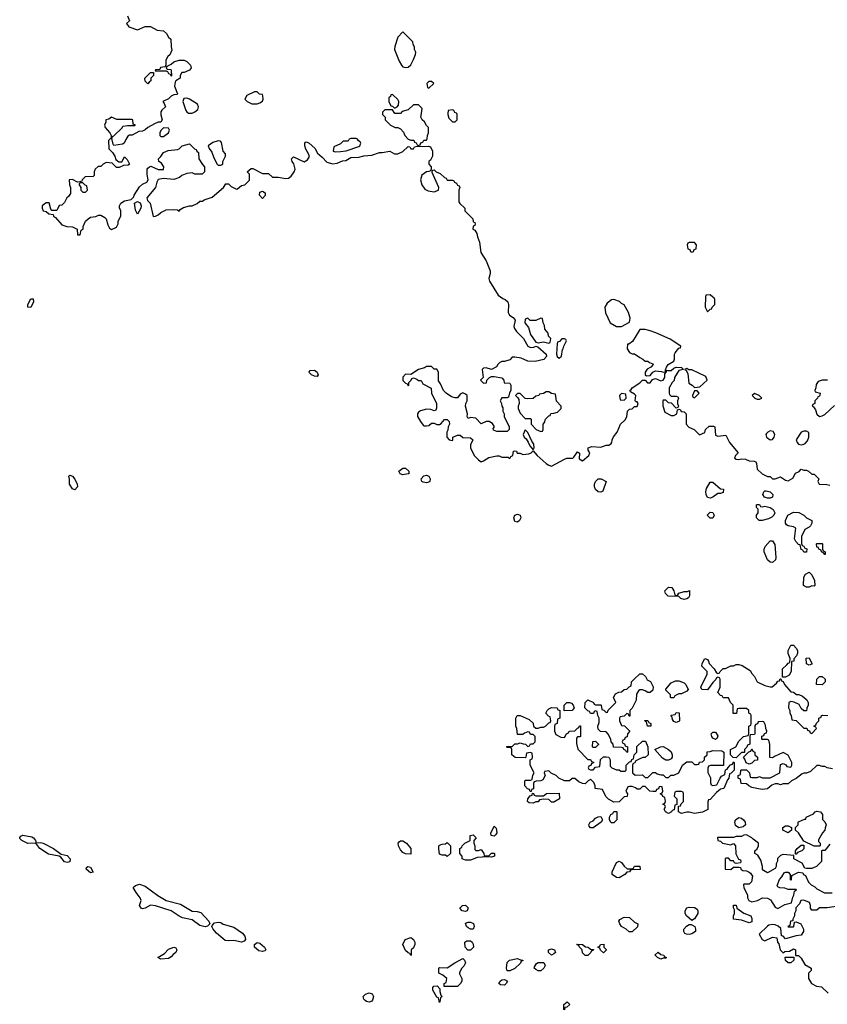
# Model space of a CAD drawing. Header units: inches. Extents: x 2473073 to 2657680, y 705365 to 849016.
# Tile 56 of 151: x 2490386 to 2496590, y 793151 to 800720. Entities that reach past the tile are written whole.
import ezdxf

# ---------------------------------------------------------------- set-up
doc = ezdxf.new("R2010")
doc.units = ezdxf.units.IN
doc.header["$MEASUREMENT"] = 0
doc.layers.add('C4799', color=7, linetype='Continuous')
doc.layers.add('C4890', color=7, linetype='Continuous')

msp = doc.modelspace()

# ---------------------------------------------------------------- linework, layer by layer
at = {"layer": 'C4799', "color": 5, "elevation": 80}
for points in [[(2491469, 800000), (2491469.1, 799989.1), (2491479, 799950), (2491470, 799932), (2491450, 799931.3), (2491420.2, 799919.8), (2491369.1, 799890.9), (2491350, 799872), (2491330, 799862), (2491300.4, 799859.6), (2491250, 799832), (2491228.4, 799831.6), (2491216.4, 799823.6), (2491200.2, 799799.8), (2491188.7, 799771.3), (2491176.4, 799763.6), (2491110, 799754), (2491103.6, 799763.6), (2491094, 799806), (2491098, 799822), (2491110, 799826), (2491111.1, 799828.9), (2491172, 799888), (2491178, 799902), (2491212.7, 799907.3), (2491270, 799906), (2491274, 799910), (2491258, 799918), (2491254, 799950), (2491247.3, 799952.7), (2491132.7, 799952.7), (2491090, 799971.3), (2491070, 799954), (2491048, 799950), (2491047.3, 799932.7), (2491038, 799910), (2491042, 799890), (2491078, 799850), (2491088, 799830), (2491087.3, 799812.7), (2491068.9, 799791.1), (2491070, 799726), (2491098, 799698), (2491115.3, 799670), (2491124, 799644), (2491147.3, 799627.3), (2491170, 799626), (2491190, 799666), (2491210, 799646), (2491228, 799610), (2491219, 799601), (2491182, 799598), (2491150, 799584.7), (2491130, 799584.7), (2491096, 799616), (2491050, 799622), (2491026, 799610), (2491008, 799592), (2490989.1, 799590.9), (2490966, 799570), (2490958, 799550), (2490958, 799522), (2490950, 799514), (2490888.4, 799511.6), (2490866, 799490), (2490862, 799478), (2490847.3, 799472.7), (2490830, 799472), (2490790, 799491.3), (2490766, 799490), (2490768.4, 799451.6), (2490775.3, 799430), (2490775.3, 799384.7), (2490760.4, 799359.6), (2490748, 799350), (2490730, 799314), (2490710, 799294), (2490688.9, 799291.1), (2490670, 799254), (2490650, 799252), (2490632.7, 799252.7), (2490623.6, 799263.6), (2490611.1, 799311.1), (2490588.4, 799311.6), (2490558, 799290), (2490558, 799270), (2490566, 799250), (2490590, 799246), (2490610, 799228), (2490642, 799222), (2490646, 799210), (2490660.4, 799200.4), (2490710, 799142), (2490748.9, 799128.9), (2490790, 799128), (2490826, 799110), (2490830, 799066), (2490850, 799066), (2490858, 799102), (2490874, 799110), (2490872, 799130), (2490892, 799170), (2490912, 799190), (2490930, 799202), (2490970, 799208), (2490990, 799218), (2491010, 799218), (2491040.4, 799200.4), (2491048.9, 799188.9), (2491062, 799142), (2491076.4, 799116.4), (2491090, 799108), (2491119.6, 799120.4), (2491130, 799126), (2491142, 799150), (2491142, 799170), (2491162, 799210), (2491162, 799250), (2491152.7, 799272.7), (2491152, 799290), (2491162, 799310), (2491190, 799328.7), (2491242, 799338), (2491262, 799358), (2491264.7, 799370), (2491306, 799434), (2491330, 799455.3), (2491362, 799470), (2491372, 799490), (2491366, 799530), (2491366, 799570), (2491370, 799578), (2491382, 799590), (2491394, 799594), (2491450, 799568), (2491491.6, 799568.4), (2491494, 799590), (2491476, 799616), (2491454, 799630), (2491452, 799650), (2491471.1, 799668.9), (2491490, 799698), (2491525.4, 799714.6), (2491596.9, 799723.1), (2491610, 799728), (2491634, 799750), (2491690, 799766), (2491727.3, 799727.3), (2491742, 799722), (2491746, 799710), (2491758, 799698), (2491762, 799650), (2491790, 799606), (2491806, 799590), (2491806, 799550), (2491787.3, 799532.7), (2491730, 799532), (2491710, 799542), (2491670, 799538), (2491630, 799522), (2491614, 799506), (2491570, 799492), (2491490, 799498), (2491448.9, 799491.1), (2491438, 799470), (2491428.7, 799430), (2491362, 799350), (2491368, 799330), (2491389, 799309), (2491410, 799208), (2491430, 799208.7), (2491450, 799219), (2491470, 799239), (2491510, 799259), (2491570, 799262), (2491598, 799258), (2491611.6, 799248.4), (2491618, 799262), (2491643.6, 799276.4), (2491690, 799288.7), (2491711.1, 799288.9), (2491750, 799306), (2491770, 799326), (2491790, 799326), (2491803.6, 799336.4), (2491865.4, 799354.6), (2491952, 799430), (2491970, 799458), (2491990, 799458), (2492010, 799438), (2492050, 799418), (2492059.6, 799420.4), (2492090, 799446), (2492114, 799450), (2492150, 799486), (2492151.6, 799531.6), (2492134, 799550), (2492163.6, 799576.4), (2492176.4, 799576.4), (2492250, 799538), (2492296.4, 799536.4), (2492328.4, 799508.4), (2492370, 799508.7), (2492430, 799499), (2492450, 799502), (2492470, 799518), (2492494, 799550), (2492502, 799570), (2492491, 799611), (2492478, 799630), (2492474, 799650), (2492490, 799666), (2492570, 799628), (2492596.9, 799643.1), (2492612.7, 799667.3), (2492604.7, 799690), (2492583.5, 799723.5), (2492576, 799750), (2492576, 799770), (2492581.4, 799778.6), (2492590, 799781.2), (2492610, 799771.8), (2492652.3, 799732.3), (2492674.5, 799694.5), (2492710, 799664), (2492744.1, 799624.1), (2492790, 799612.3), (2492824, 799616), (2492864.9, 799635.1), (2492890, 799638.4), (2492930, 799660.9), (2492990, 799662.9), (2493030, 799674), (2493090, 799678), (2493150, 799699.3), (2493170, 799698.4), (2493228.9, 799708.9), (2493266, 799690), (2493290.9, 799689.1), (2493330, 799706), (2493370, 799746), (2493382, 799742), (2493390, 799726), (2493410, 799726), (2493418, 799742), (2493430, 799746), (2493527.3, 799747.3), (2493542, 799742), (2493558, 799710), (2493558, 799670), (2493540.4, 799639.6), (2493528, 799630), (2493528, 799610), (2493546, 799590), (2493546, 799570), (2493542, 799558), (2493528, 799552), (2493510, 799551.3), (2493475.1, 799524.9), (2493464, 799490), (2493474, 799450), (2493498, 799418), (2493523.2, 799403.2), (2493570, 799397.2), (2493602, 799410), (2493606, 799430), (2493554, 799546), (2493558, 799562), (2493570, 799566), (2493586, 799550), (2493616.4, 799536.4), (2493650, 799506), (2493662, 799502), (2493670, 799486), (2493710, 799486), (2493722, 799482), (2493726, 799470), (2493742, 799462), (2493748, 799448), (2493762, 799442), (2493766, 799430), (2493758, 799410), (2493760.4, 799320.4), (2493767.3, 799307.3), (2493806, 799270), (2493806, 799250), (2493866, 799190), (2493870, 799166), (2493882, 799162), (2493886, 799150), (2493882, 799138), (2493868.4, 799131.6), (2493868, 799110), (2493882, 799102), (2493896.4, 799076.4), (2493902, 799050), (2493919, 799010), (2493929.4, 798929.4), (2493970, 798866), (2493999, 798790), (2493999, 798770), (2493988.7, 798730), (2493994, 798710), (2494062, 798602), (2494096.5, 798576.5), (2494114, 798570), (2494136, 798550), (2494141.2, 798530), (2494137, 798470), (2494147.7, 798447.7), (2494176, 798430), (2494191.2, 798411.2), (2494181.5, 798361.5), (2494186, 798346), (2494202.5, 798322.5), (2494255.6, 798270), (2494289.7, 798209.7), (2494310, 798201.3), (2494336.5, 798203.5), (2494350, 798209.4), (2494366.3, 798206.3), (2494429.4, 798150), (2494433.2, 798130), (2494411.8, 798108.2), (2494346.8, 798093.2), (2494290, 798094), (2494237.3, 798117.3), (2494190, 798126.8), (2494170, 798126), (2494150, 798106), (2494110, 798091.3), (2494090, 798092), (2494074.6, 798085.4), (2494058, 798070), (2494048.7, 798051.3), (2494010, 798032), (2493970, 798044.7), (2493950, 798042), (2493938, 798030), (2493946, 797970), (2493926, 797950), (2493950, 797926), (2493972, 797928), (2493974, 797950), (2493994, 797970), (2494010, 797978), (2494030, 797978), (2494090, 797966), (2494106, 797950), (2494107.3, 797927.3), (2494150, 797926), (2494158, 797910), (2494158, 797870), (2494148.4, 797851.6), (2494142, 797818), (2494130, 797814), (2494090, 797814), (2494078, 797790), (2494088, 797770), (2494088.9, 797748.9), (2494096.4, 797736.4), (2494098, 797710), (2494108, 797690), (2494108, 797670), (2494146, 797590), (2494146, 797570), (2494130, 797554), (2494050, 797554), (2494024.7, 797564.7), (2494023.6, 797576.4), (2494034, 797590), (2494016.9, 797616.9), (2493991.3, 797631.3), (2493970, 797631), (2493930, 797612), (2493890, 797658), (2493850, 797662), (2493830, 797654), (2493822, 797670), (2493824.7, 797690), (2493811.3, 797750), (2493812, 797770), (2493822, 797790), (2493822, 797830), (2493810, 797842), (2493789.1, 797850.9), (2493770, 797842), (2493750, 797812), (2493730, 797812), (2493702, 797822), (2493662, 797850), (2493642, 797870), (2493619.6, 797919.6), (2493603.6, 797943.6), (2493602, 798010), (2493590, 798034), (2493570, 798034), (2493550, 798054), (2493510, 798054), (2493496.4, 798043.6), (2493449.1, 798030.9), (2493390, 797992), (2493350, 797994), (2493328.4, 797971.6), (2493330, 797946), (2493350, 797926), (2493362, 797922), (2493370, 797906), (2493374, 797910), (2493374, 797930), (2493394, 797950), (2493398, 797962), (2493410, 797966), (2493436.4, 797956.4), (2493450, 797946), (2493470, 797946), (2493482, 797922), (2493547.3, 797887.3), (2493548.4, 797848.4), (2493588, 797770), (2493587.3, 797732.7), (2493582, 797718), (2493570, 797714), (2493544.7, 797724.7), (2493510, 797726.8), (2493465.6, 797714.4), (2493450, 797702), (2493442, 797690), (2493442, 797670), (2493464, 797630), (2493484.1, 797604.1), (2493490, 797599), (2493510, 797597.2), (2493530, 797601.2), (2493550, 797618), (2493570, 797618), (2493590, 797608), (2493610, 797608), (2493623.6, 797616.4), (2493650, 797646), (2493670, 797646), (2493686, 797630), (2493688, 797610), (2493678, 797590), (2493675.3, 797564.7), (2493668, 797550), (2493666, 797510), (2493686, 797490), (2493710, 797486), (2493714, 797490), (2493714, 797510), (2493750, 797526), (2493770, 797526), (2493790, 797508), (2493850, 797506), (2493866, 797490), (2493848.4, 797451.6), (2493848.4, 797428.4), (2493878, 797370), (2493910, 797335.3), (2493930, 797322), (2493950, 797328), (2493990, 797353.2), (2494050, 797368), (2494070, 797368), (2494090, 797358), (2494138, 797358), (2494150, 797348), (2494158, 797362), (2494174, 797370), (2494178, 797402), (2494190, 797406), (2494202, 797402), (2494208, 797388), (2494230, 797388), (2494250, 797378), (2494296.9, 797383.1), (2494314, 797390), (2494330, 797406), (2494362, 797370), (2494429.3, 797309.3), (2494450, 797295.3), (2494470, 797288.7), (2494570, 797342), (2494590, 797348.7), (2494634, 797350), (2494643.6, 797356.4), (2494670, 797398), (2494687.3, 797387.3), (2494684.7, 797344.7), (2494710, 797328), (2494758, 797370), (2494764.7, 797390), (2494752, 797410), (2494754, 797430), (2494781, 797439), (2494850, 797434), (2494890, 797448.7), (2494910.8, 797449.2), (2494930, 797462), (2494934.8, 797470), (2494936, 797490), (2494947.1, 797512.9), (2494976, 797550), (2495002, 797610), (2495036.9, 797643.1), (2495050, 797666), (2495054, 797710), (2495070, 797726), (2495090, 797728), (2495110, 797746), (2495130, 797746), (2495138, 797770), (2495130, 797782), (2495122, 797782), (2495114, 797790), (2495118, 797830), (2495110, 797842), (2495078, 797858), (2495074, 797870), (2495083.6, 797876.4), (2495091.3, 797890), (2495151, 797929), (2495170, 797948), (2495190, 797948), (2495209.3, 797929.3), (2495230, 797929), (2495246.4, 797953.6), (2495270, 797962.7), (2495310, 797944), (2495330, 797948.7), (2495340.7, 797970), (2495342, 797998), (2495354, 798014), (2495354, 798026), (2495362, 798022), (2495390, 798024), (2495410, 798042), (2495430, 798048.7), (2495470, 798046), (2495486, 798030), (2495450, 798022), (2495415.3, 797970), (2495414, 797946), (2495398, 797930), (2495375.3, 797890), (2495375.3, 797850), (2495378, 797838), (2495390, 797826), (2495430, 797826), (2495442, 797822), (2495446, 797810), (2495438, 797790), (2495438, 797770), (2495446, 797750), (2495442, 797738), (2495430, 797734), (2495392.7, 797772.7), (2495370, 797774), (2495350, 797794), (2495330, 797794), (2495326, 797790), (2495327.3, 797752.7), (2495343.1, 797703.1), (2495390, 797678), (2495410, 797678), (2495434, 797690), (2495438, 797722), (2495450, 797726), (2495462, 797722), (2495467.3, 797707.3), (2495490, 797706), (2495506, 797690), (2495506, 797610), (2495527.3, 797587.3), (2495566, 797570), (2495608.4, 797528.4), (2495650, 797546), (2495654, 797570), (2495683.6, 797596.4), (2495716.4, 797596.4), (2495726, 797590), (2495730, 797526), (2495750, 797518), (2495810, 797526), (2495838, 797470), (2495906, 797390), (2495886, 797370), (2495878, 797350), (2495890, 797342), (2495910, 797339), (2495930, 797344), (2495962, 797342), (2495990, 797328.7), (2496027.3, 797327.3), (2496042, 797322), (2496047.3, 797307.3), (2496050, 797266), (2496090, 797229), (2496129.4, 797209.4), (2496150, 797209.2), (2496170, 797189.3), (2496190, 797189.2), (2496230, 797205.2), (2496270, 797179), (2496290, 797175.3), (2496324.7, 797195.3), (2496345.4, 797234.6), (2496372.7, 797247.3), (2496390, 797266), (2496410, 797258), (2496430, 797258), (2496446, 797250), (2496470, 797226), (2496490, 797226), (2496526, 797190), (2496518, 797170), (2496528.4, 797148.4), (2496587.3, 797147.3), (2496610, 797142)], [(2493174, 800000), (2493174, 799990), (2493194, 799970), (2493194, 799950), (2493234, 799910), (2493270, 799892), (2493290, 799892), (2493310, 799882), (2493335.3, 799855.3), (2493344.7, 799830), (2493370, 799802), (2493390, 799794), (2493412.7, 799792.7), (2493418, 799778), (2493432.7, 799772.7), (2493438, 799758), (2493450, 799754), (2493462, 799758), (2493467.3, 799772.7), (2493482, 799778), (2493490, 799794), (2493510, 799794), (2493516.4, 799803.6), (2493518, 799830), (2493526, 799850), (2493526, 799890), (2493510, 799906), (2493494.6, 799934.6), (2493478, 799950), (2493468, 799970), (2493471.8, 800000)], [(2493311.7, 800000), (2493310, 799998), (2493270, 799998), (2493268.6, 800000)], [(2493675.2, 800000), (2493674, 799990), (2493683.6, 799963.6), (2493710, 799934), (2493730, 799934), (2493746, 799950), (2493746, 799990), (2493742.7, 800000)], [(2496591.1, 797948.9), (2496551.6, 797948.4), (2496521, 797939), (2496503.6, 797916.4), (2496502, 797890), (2496494, 797870), (2496498, 797858), (2496534, 797850), (2496532.7, 797832.7), (2496530, 797826), (2496518, 797822), (2496514, 797810), (2496494, 797790), (2496494, 797770), (2496478, 797762), (2496474, 797750), (2496483.6, 797743.6), (2496499.8, 797719.8), (2496508.4, 797688.4), (2496530, 797670.8), (2496550, 797674.8), (2496570, 797686), (2496645.8, 797754.2)], [(2496630, 794962), (2496590, 794968), (2496570, 794978), (2496550, 794978), (2496530, 794986), (2496510, 794986), (2496459.8, 794940.2), (2496430, 794928.7), (2496410, 794928.7), (2496396.9, 794923.1), (2496350, 794888), (2496314, 794870), (2496290, 794846), (2496250, 794846), (2496230, 794838), (2496210, 794846), (2496190, 794846), (2496163.6, 794836.4), (2496130, 794808), (2496090, 794802), (2496048.9, 794808.9), (2496010, 794818), (2495986, 794830), (2495970, 794846), (2495927.3, 794847.3), (2495922, 794882), (2495906, 794890), (2495906, 794910), (2495922, 794918), (2495926, 794950), (2495930, 794954), (2495970, 794954), (2495991.6, 794931.6), (2495998, 794898), (2496010, 794894), (2496050, 794894), (2496070, 794902), (2496090, 794892), (2496150, 794892), (2496226, 794930), (2496230, 794994), (2496250, 795002), (2496272.7, 794992.7), (2496278, 794978), (2496310, 794974), (2496318, 794990), (2496318, 795010), (2496290, 795066), (2496250, 795086), (2496183.6, 795056.4), (2496170, 795046), (2496147.3, 795047.3), (2496147.3, 795147.3), (2496142, 795182), (2496130, 795186), (2496090, 795186), (2496086, 795190), (2496087.3, 795212.7), (2496102, 795218), (2496107.3, 795232.7), (2496122, 795238), (2496126, 795250), (2496118, 795270), (2496116.4, 795296.4), (2496102, 795322), (2496090, 795326), (2496058, 795322), (2496052.7, 795307.3), (2496038, 795302), (2496034, 795290), (2496034, 795230), (2496030, 795226), (2495998, 795222), (2495994, 795210), (2495994, 795150), (2495978, 795142), (2495972.7, 795127.3), (2495954, 795110), (2495954, 795086), (2495930, 795086), (2495890, 795046), (2495867.3, 795047.3), (2495846, 795070), (2495846, 795110), (2495888.4, 795131.6), (2495910, 795174), (2495946, 795210), (2495982, 795218), (2495986, 795230), (2495986, 795290), (2496002, 795298), (2496006, 795310), (2496006, 795370), (2496002, 795382), (2495986, 795390), (2495986, 795410), (2495970, 795426), (2495910, 795426), (2495898, 795422), (2495892.7, 795387.3), (2495867.3, 795387.3), (2495866, 795450), (2495846, 795470), (2495830, 795506), (2495790, 795506), (2495782, 795522), (2495770, 795526), (2495748.4, 795548.4), (2495766, 795590), (2495766, 795650), (2495762, 795662), (2495750, 795666), (2495738, 795662), (2495732.7, 795647.3), (2495710, 795626), (2495670, 795568), (2495626, 795570), (2495618, 795590), (2495668, 795690), (2495668, 795710), (2495626, 795750), (2495628, 795770), (2495648, 795810), (2495670, 795802), (2495678, 795790), (2495682, 795770), (2495722, 795730), (2495738, 795698), (2495750, 795694), (2495762, 795698), (2495766, 795710), (2495790, 795732), (2495807.3, 795732.7), (2495850, 795752), (2495870, 795752), (2495890, 795762), (2495910, 795762), (2495935.3, 795755.3), (2495998, 795718), (2496010, 795694), (2496031.6, 795671.6), (2496052, 795630), (2496110, 795602), (2496150, 795592), (2496167.3, 795592.7), (2496200.4, 795619.6), (2496210, 795634), (2496222, 795638), (2496227.3, 795652.7), (2496234, 795654), (2496238, 795638), (2496252, 795632), (2496262, 795610), (2496310, 795554), (2496331.6, 795551.6), (2496352.7, 795532.7), (2496371.6, 795531.6), (2496399.6, 795519.6), (2496431.6, 795491.6), (2496442, 795470), (2496442, 795450), (2496432.7, 795427.3), (2496430, 795406), (2496410, 795406), (2496390, 795426), (2496374.6, 795454.6), (2496334.6, 795474.6), (2496310, 795478), (2496294, 795470), (2496292, 795430), (2496302, 795410), (2496302, 795390), (2496311.6, 795371.6), (2496318, 795338), (2496350, 795334), (2496410, 795274), (2496432.7, 795272.7), (2496438, 795258), (2496452.7, 795252.7), (2496458, 795238), (2496470, 795234), (2496506, 795270), (2496502, 795282), (2496486, 795290), (2496502, 795298), (2496507.3, 795312.7), (2496526, 795330), (2496526, 795350), (2496542, 795358), (2496546, 795370), (2496552.7, 795372.7), (2496594, 795370)], [(2496610, 794382), (2496570, 794334), (2496550, 794334), (2496546, 794330), (2496546, 794250), (2496506, 794210), (2496470, 794194), (2496430, 794194), (2496418, 794198), (2496396.9, 794236.9), (2496334, 794270), (2496334, 794294), (2496250, 794302), (2496230, 794294), (2496208.4, 794271.6), (2496207.3, 794252.7), (2496198, 794230), (2496198, 794210), (2496190, 794194), (2496130, 794162), (2496099.6, 794179.6), (2496092, 794190), (2496092, 794210), (2496079.6, 794259.6), (2496056.9, 794296.9), (2496034, 794310), (2496034, 794330), (2496050, 794346), (2496062, 794370), (2496062, 794390), (2496019.6, 794419.6), (2496010, 794432), (2495970, 794454), (2495948.4, 794451.6), (2495930, 794442), (2495890, 794442), (2495870, 794434), (2495747.3, 794432.7), (2495748, 794410), (2495770, 794406), (2495786, 794390), (2495850, 794378), (2495870, 794386), (2495886, 794370), (2495888.4, 794308.4), (2495907.3, 794267.3), (2495922, 794262), (2495926, 794250), (2495922, 794238), (2495890, 794234), (2495878, 794238), (2495870, 794254), (2495850, 794254), (2495830, 794274), (2495810, 794274), (2495806, 794270), (2495806, 794190), (2495850, 794188), (2495870, 794206), (2495910, 794206), (2495922, 794202), (2495926, 794190), (2495940.4, 794180.4), (2495970, 794178), (2495990, 794168), (2496000.4, 794160.4), (2496016.4, 794136.4), (2496007.3, 794092.7), (2495990, 794074), (2495950, 794074), (2495946, 794070), (2495948, 794050), (2495978, 793990), (2495978, 793970), (2495988.4, 793948.4), (2496010, 793938), (2496054, 793950), (2496091.6, 793968.4), (2496130, 793968), (2496153.2, 793953.2), (2496190, 793898), (2496210, 793888.7), (2496262.8, 793917.2), (2496314, 793930), (2496325.4, 793974.6), (2496334, 793990), (2496338, 794022), (2496354, 794030), (2496350, 794034), (2496290, 794034), (2496263.6, 794043.6), (2496225.4, 794045.4), (2496210, 794054), (2496205.4, 794065.4), (2496222, 794110), (2496242, 794130), (2496258, 794162), (2496270, 794166), (2496290, 794166), (2496306, 794150), (2496306, 794110), (2496310, 794106), (2496314, 794110), (2496318, 794142), (2496370, 794168), (2496402, 794162), (2496408, 794148), (2496422, 794142), (2496446, 794090), (2496466, 794070), (2496494.6, 794054.6), (2496510, 794038), (2496568.9, 794008.9), (2496627.3, 794007.3)], [(2496674, 793906), (2496590, 793892), (2496530, 793894), (2496510, 793874), (2496470, 793874), (2496462, 793890), (2496462, 793910), (2496452.7, 793932.7), (2496410, 793952), (2496386, 793950), (2496376.4, 793923.6), (2496348.4, 793891.6), (2496348, 793870), (2496338, 793850), (2496338, 793830), (2496326, 793806), (2496326, 793794), (2496308, 793790), (2496302, 793758), (2496286, 793750), (2496290, 793746), (2496330, 793746), (2496334, 793750), (2496338, 793782), (2496350, 793786), (2496386, 793770), (2496408, 793730), (2496408, 793710), (2496390, 793682), (2496350, 793678), (2496270, 793654), (2496250, 793674), (2496238, 793678), (2496232.7, 793732.7), (2496211.6, 793751.6), (2496190, 793762), (2496170, 793764.7), (2496141.2, 793758.8), (2496130, 793752), (2496066, 793690), (2496088.9, 793648.9), (2496110, 793638), (2496170, 793666), (2496202, 793662), (2496208, 793630), (2496216.4, 793616.4), (2496228.7, 793570), (2496250, 793546), (2496263.6, 793556.4), (2496299.6, 793560.4), (2496330, 793578), (2496346, 793570), (2496346, 793526), (2496370, 793526), (2496390, 793506), (2496416.4, 793456.4), (2496466, 793430), (2496466, 793410), (2496446, 793390), (2496446, 793350), (2496468.7, 793310), (2496506, 793290), (2496545.2, 793285.2), (2496596.5, 793236.5)]]:
    msp.add_lwpolyline(points, dxfattribs=at)
for points in [[(2491490, 799888), (2491470, 799868), (2491461, 799850), (2491462.8, 799830), (2491470, 799821), (2491490, 799821), (2491528, 799850), (2491535.3, 799870), (2491530, 799886)], [(2492970, 799806), (2492930, 799806), (2492918, 799802), (2492910, 799786), (2492870, 799786), (2492850, 799766), (2492798, 799742), (2492794, 799710), (2492810, 799704.7), (2492850, 799707.7), (2492892.7, 799712.7), (2492990, 799744.7), (2492998, 799750), (2493006, 799770), (2493002, 799782), (2492988, 799788), (2492982, 799802)], [(2491910, 799788), (2491870, 799775.3), (2491834, 799750), (2491842, 799730), (2491862, 799702), (2491876.9, 799656.9), (2491902, 799610), (2491910, 799602), (2491930, 799602), (2491946, 799610), (2491946, 799630), (2491966, 799670), (2491966, 799690), (2491948.9, 799708.9), (2491936.4, 799776.4), (2491927.3, 799787.3)], [(2490870, 799466), (2490850, 799466), (2490842, 799458), (2490842, 799450), (2490854, 799430), (2490854, 799410), (2490870, 799394), (2490890, 799394), (2490906, 799410), (2490902, 799442), (2490887.3, 799447.3)], [(2492250, 799346), (2492228, 799370), (2492230, 799394), (2492250, 799402), (2492272, 799390), (2492271.6, 799368.4)], [(2491290, 799226), (2491275.3, 799255.3), (2491268, 799310), (2491290, 799322), (2491311, 799311), (2491318.8, 799290), (2491316, 799270)], [(2495570, 799006), (2495530, 799006), (2495518, 799002), (2495514, 798990), (2495518, 798958), (2495532.7, 798952.7), (2495538, 798938), (2495550, 798934), (2495562, 798938), (2495567.3, 798952.7), (2495582, 798958), (2495586, 798990)], [(2495690, 798606), (2495658, 798602), (2495654, 798590), (2495652, 798510), (2495670, 798474), (2495690, 798494), (2495702, 798498), (2495706, 798510), (2495726, 798530), (2495726, 798570), (2495722, 798582), (2495710, 798586)], [(2490470, 798508.7), (2490448.9, 798508.9), (2490448, 798530), (2490470, 798574), (2490490, 798574), (2490492, 798550)], [(2494950, 798568), (2494932.7, 798567.3), (2494899.6, 798540.4), (2494882, 798510), (2494885.4, 798465.4), (2494922, 798390), (2494970, 798361), (2495010, 798362), (2495070, 798394), (2495074.6, 798425.4), (2495062, 798470), (2495028.4, 798528.4), (2495010, 798538), (2494994, 798554)], [(2494390, 798426), (2494350, 798408), (2494308.4, 798408.4), (2494290, 798426), (2494270, 798418), (2494265.5, 798390), (2494294, 798354), (2494310, 798301), (2494350, 798241), (2494370, 798236), (2494410, 798242.8), (2494450, 798234), (2494462, 798238), (2494466, 798270), (2494448.4, 798288.4), (2494446, 798310), (2494420.4, 798340.4), (2494418, 798370), (2494408.4, 798388.4), (2494402, 798422)], [(2495150, 798338), (2495094.4, 798245.6), (2495066, 798226), (2495054, 798226), (2495052, 798190), (2495070, 798162), (2495090, 798152), (2495110, 798152), (2495150, 798122), (2495174, 798110), (2495190, 798094), (2495210, 798094), (2495223.6, 798083.6), (2495250, 798074), (2495252, 798070), (2495234, 798050), (2495206, 798034), (2495192, 798010), (2495192, 797990), (2495202, 797982), (2495230, 797984.7), (2495248.9, 798011.1), (2495270, 798021), (2495316.8, 798016.8), (2495330, 798011.3), (2495347.3, 798012.7), (2495347.3, 798027.3), (2495355.3, 798050), (2495368.7, 798070), (2495410, 798094), (2495415.3, 798110), (2495415.3, 798150), (2495420.2, 798159.8), (2495450, 798194), (2495462, 798198), (2495466, 798210), (2495383.2, 798263.2), (2495272.9, 798312.9), (2495230, 798329.2), (2495190, 798337.2)], [(2494570, 798266), (2494550, 798266), (2494532.7, 798247.3), (2494518, 798242), (2494514, 798230), (2494508.7, 798148.7), (2494514.8, 798130), (2494530, 798119.1), (2494546.8, 798133.2), (2494555.1, 798184.9), (2494562, 798190), (2494566, 798210), (2494586, 798250), (2494582, 798262)], [(2492670, 797978), (2492650, 797979), (2492628, 797990), (2492608, 798010), (2492610, 798014), (2492618, 798022), (2492650, 798024.7), (2492671, 798010), (2492678, 797990)], [(2495510, 798038), (2495494, 798030), (2495504.7, 798024.7), (2495518, 797998), (2495525.4, 797925.4), (2495552, 797910), (2495570, 797892), (2495610, 797898), (2495668, 797950), (2495657.2, 797977.2), (2495550, 798028), (2495527.3, 798027.3)], [(2494450, 797858), (2494430, 797858), (2494410, 797846), (2494378, 797842), (2494374, 797830), (2494350, 797826), (2494331.6, 797808.4), (2494290, 797806), (2494268, 797808), (2494230, 797846), (2494210, 797846), (2494194, 797830), (2494212.7, 797812.7), (2494219.6, 797799.6), (2494222, 797770), (2494214, 797750), (2494214, 797730), (2494230, 797694), (2494270, 797654), (2494310, 797654), (2494314, 797650), (2494314, 797610), (2494354, 797570), (2494390, 797554), (2494402, 797558), (2494406, 797570), (2494406, 797610), (2494416.4, 797623.6), (2494426, 797650), (2494450, 797674), (2494462, 797678), (2494467.3, 797692.7), (2494490, 797694), (2494516.4, 797703.6), (2494546, 797730), (2494546, 797750), (2494508.4, 797788.4), (2494502, 797842), (2494470, 797846)], [(2495010, 797846), (2494994, 797830), (2494998, 797798), (2495030, 797794), (2495046, 797810), (2495042, 797842)], [(2495590, 797866), (2495570, 797866), (2495554, 797830), (2495558, 797818), (2495570, 797814), (2495606, 797850)], [(2496030, 797846), (2496014, 797830), (2496034, 797810), (2496050, 797802), (2496070, 797802), (2496086, 797810), (2496066, 797830)], [(2494270, 797566), (2494254, 797530), (2494262, 797510), (2494276.9, 797496.9), (2494292.7, 797472.7), (2494303.6, 797443.6), (2494330, 797414), (2494338, 797430), (2494336.4, 797456.4), (2494320.4, 797480.4), (2494290, 797546)], [(2496150, 797559), (2496132, 797550), (2496122, 797538), (2496118, 797530), (2496122, 797510), (2496150, 797491.3), (2496170, 797492), (2496182, 797510), (2496188, 797530), (2496173.6, 797553.6)], [(2496430, 797558), (2496410, 797558), (2496390, 797548), (2496351.3, 797490), (2496358, 797470), (2496370, 797458), (2496390, 797452), (2496410, 797458), (2496419, 797461), (2496438, 797482), (2496448.7, 797510), (2496447.3, 797547.3)], [(2490810, 797106), (2490790, 797114), (2490769.2, 797150), (2490768.9, 797188.9), (2490762, 797210), (2490770, 797218), (2490790, 797210.8), (2490810, 797187.3), (2490828, 797150), (2490830, 797128.7)], [(2493330, 797222), (2493308, 797230), (2493298, 797250), (2493328.4, 797271.6), (2493350, 797271.3), (2493374, 797250), (2493374, 797230), (2493370, 797228)], [(2493510, 797159.3), (2493484.5, 797164.5), (2493475.3, 797170), (2493468.7, 797190), (2493490, 797214.8), (2493510, 797218.8), (2493530, 797210.8), (2493538.8, 797190), (2493536, 797170), (2493530, 797164)], [(2494850, 797088), (2494829.5, 797089.5), (2494809.6, 797109.6), (2494802.7, 797130), (2494801.2, 797150), (2494809, 797170), (2494830, 797191), (2494854, 797190), (2494892, 797170), (2494864.7, 797095.3)], [(2495690, 797042), (2495670, 797048), (2495659, 797070), (2495657.2, 797090), (2495663.2, 797116.8), (2495690, 797164.7), (2495710, 797164.7), (2495770, 797114), (2495791.3, 797110), (2495790, 797086), (2495770, 797078), (2495750, 797078), (2495710, 797048.7)], [(2496130, 797042), (2496108.7, 797048.7), (2496095.3, 797070), (2496102, 797090), (2496110, 797098), (2496121.2, 797098.8), (2496150, 797091), (2496171, 797070), (2496170, 797048.7), (2496150, 797042)], [(2496090, 796974), (2496110, 796981), (2496150.7, 796970.7), (2496174.4, 796954.4), (2496186, 796930), (2496178, 796910), (2496164, 796896), (2496138, 796882), (2496090, 796869), (2496066, 796870), (2496046, 796890), (2496046, 796910), (2496058, 796930), (2496058, 796958), (2496046, 796970), (2496046, 796990), (2496050, 796994), (2496070, 796994), (2496078, 796978)], [(2494210, 796857.2), (2494190, 796862), (2494180.9, 796890), (2494189.6, 796910.4), (2494210, 796919.1), (2494230.4, 796910.4), (2494235.5, 796890), (2494226, 796870)], [(2495690, 796888), (2495666, 796910), (2495690, 796934), (2495710, 796932), (2495722, 796910), (2495710, 796888)], [(2496410, 796626), (2496402, 796642), (2496390, 796646), (2496382, 796682), (2496370, 796686), (2496348, 796710), (2496338, 796730), (2496348, 796810), (2496330, 796822), (2496290, 796828), (2496276.4, 796836.4), (2496268.9, 796848.9), (2496268.9, 796871.1), (2496288, 796910), (2496330, 796934), (2496371.6, 796931.6), (2496410, 796912), (2496431.1, 796891.1), (2496472, 796870), (2496471.3, 796850), (2496462, 796830), (2496450, 796818), (2496418, 796802), (2496392.7, 796747.3), (2496392.7, 796692.7), (2496398, 796678), (2496410, 796674), (2496418, 796658), (2496431.6, 796651.6), (2496430, 796628)], [(2496170, 796548), (2496150, 796548.7), (2496130, 796568), (2496105.2, 796630), (2496104, 796650), (2496113.2, 796670), (2496150, 796714), (2496170, 796714), (2496186, 796686), (2496194.8, 796585.2), (2496190.9, 796569.1)], [(2496570, 796608), (2496562, 796622), (2496546, 796630), (2496542, 796642), (2496526, 796650), (2496522, 796662), (2496510, 796666), (2496506, 796690), (2496510, 796694), (2496550, 796694), (2496554, 796690), (2496554, 796650), (2496558, 796638), (2496574, 796630), (2496574, 796610)], [(2496490, 796366), (2496470, 796368), (2496450, 796358), (2496430, 796358), (2496406, 796370), (2496410, 796434), (2496423.1, 796456.9), (2496450, 796474), (2496471.6, 796451.6), (2496492, 796410), (2496494, 796370)], [(2495430, 796294), (2495442, 796298), (2495448.4, 796311.6), (2495490, 796324.7), (2495516.4, 796323.6), (2495532, 796332), (2495532, 796290), (2495523.6, 796276.4), (2495510, 796268), (2495490, 796262), (2495466, 796270), (2495450, 796286), (2495368.4, 796288.4), (2495348, 796308), (2495342, 796330), (2495370, 796358), (2495396, 796356), (2495412, 796330), (2495418, 796298)], [(2496246, 795666), (2496246, 795730), (2496280.4, 795759.6), (2496290, 795774), (2496302, 795778), (2496306, 795810), (2496288.9, 795848.9), (2496289.1, 795870.9), (2496308.9, 795911.1), (2496330, 795911.3), (2496352, 795890), (2496362, 795870), (2496362, 795850), (2496354, 795830), (2496332.7, 795807.3), (2496332, 795790), (2496314, 795786), (2496311.3, 795708.7), (2496298, 795682), (2496270, 795666)], [(2496450, 795758), (2496429.3, 795769.3), (2496427.3, 795812.7), (2496450, 795814), (2496454, 795810), (2496472, 795770), (2496470, 795766)], [(2495230, 795548), (2495210, 795548.7), (2495190, 795562), (2495170, 795568), (2495150, 795568), (2495139.6, 795560.4), (2495123.6, 795536.4), (2495122, 795490), (2495091.6, 795428.4), (2495074, 795410), (2495074, 795366), (2495067.3, 795367.3), (2495062, 795382), (2495050, 795386), (2495030, 795366), (2494998, 795362), (2494994, 795350), (2494994, 795330), (2495010, 795294), (2495032.7, 795292.7), (2495072, 795252), (2495054, 795230), (2495052.7, 795207.3), (2495038, 795202), (2495032.7, 795187.3), (2495018, 795182), (2495014, 795170), (2495018, 795158), (2495032.7, 795152.7), (2495038, 795138), (2495054, 795130), (2495054, 795090), (2495050, 795088), (2495042, 795102), (2495026, 795110), (2495022, 795122), (2495010, 795126), (2494947.3, 795127.3), (2494946, 795150), (2494928.4, 795168.4), (2494927.3, 795187.3), (2494910, 795226), (2494890, 795246), (2494848.4, 795248.4), (2494830, 795266), (2494828, 795290), (2494836.4, 795316.4), (2494838, 795350), (2494826, 795370), (2494822, 795402), (2494810, 795406), (2494798, 795402), (2494792.7, 795387.3), (2494770, 795386), (2494762, 795402), (2494750, 795406), (2494728, 795430), (2494728.9, 795471.1), (2494750, 795492), (2494794, 795470), (2494798, 795458), (2494810, 795454), (2494850, 795454), (2494854, 795450), (2494858, 795418), (2494872.7, 795412.7), (2494890, 795394), (2494902, 795398), (2494907.3, 795412.7), (2494966, 795470), (2494948, 795510), (2494962, 795538), (2494988.4, 795551.6), (2495010, 795554), (2495030, 795572), (2495050, 795574), (2495067.3, 795592.7), (2495082, 795598), (2495086, 795630), (2495106, 795650), (2495150, 795691.3), (2495170, 795691.3), (2495194, 795670), (2495205.4, 795645.4), (2495232.7, 795632.7), (2495251.6, 795591.6), (2495250, 795566)], [(2495390, 795506), (2495386, 795510), (2495386, 795530), (2495350, 795566), (2495350, 795574), (2495390, 795622), (2495423.1, 795636.9), (2495450, 795638), (2495490, 795622), (2495502, 795610), (2495522, 795570), (2495510, 795558), (2495470, 795538), (2495450, 795538), (2495418, 795522), (2495410, 795506)], [(2496550, 795606), (2496508, 795610), (2496508.4, 795651.6), (2496530, 795672), (2496551.6, 795671.6), (2496574, 795650), (2496574, 795630)], [(2494570, 795202), (2494586, 795230), (2494602, 795238), (2494606, 795250), (2494650, 795254), (2494670, 795274), (2494682, 795278), (2494687.3, 795292.7), (2494692.7, 795292.7), (2494694, 795210), (2494690, 795206), (2494670, 795206), (2494662, 795198), (2494663.6, 795156.4), (2494672.7, 795112.7), (2494750, 795034), (2494770, 795034), (2494778, 795018), (2494792.7, 795012.7), (2494792.7, 795007.3), (2494778, 795002), (2494772.7, 794987.3), (2494758, 794982), (2494754, 794970), (2494758, 794958), (2494770, 794954), (2494790, 794954), (2494810, 794974), (2494842, 794978), (2494847.3, 795032.7), (2494870, 795054), (2494890, 795054), (2494911.3, 795051.3), (2494922, 795030), (2494922, 794982), (2494934, 794970), (2494970, 794954), (2494990, 794954), (2495003.6, 794943.6), (2495036.4, 794943.6), (2495046, 794950), (2495046, 794990), (2495070, 795014), (2495082, 795018), (2495087.3, 795032.7), (2495102, 795038), (2495106, 795070), (2495126, 795090), (2495127.3, 795132.7), (2495170, 795174), (2495192.7, 795172.7), (2495211.6, 795131.6), (2495214, 795070), (2495191.6, 795048.4), (2495172.7, 795047.3), (2495143.6, 795036.4), (2495118, 795022), (2495110, 795006), (2495098, 795002), (2495094, 794990), (2495094, 794930), (2495112.7, 794912.7), (2495170, 794914), (2495190, 794894), (2495210, 794894), (2495250, 794934), (2495270, 794934), (2495283.6, 794923.6), (2495310, 794914), (2495330, 794914), (2495350, 794894), (2495370, 794894), (2495388.4, 794911.6), (2495410, 794912), (2495448.4, 794931.6), (2495478, 794990), (2495510, 795014), (2495550, 795014), (2495570, 794994), (2495590, 794994), (2495602, 794998), (2495607.3, 795012.7), (2495630, 795014), (2495646, 795030), (2495646, 795050), (2495666, 795070), (2495667.3, 795092.7), (2495690, 795094), (2495710, 795102), (2495779.6, 795099.6), (2495794, 795090), (2495792.7, 794987.3), (2495692.7, 794987.3), (2495678, 794982), (2495672.7, 794967.3), (2495672.7, 794932.7), (2495691.6, 794891.6), (2495692.7, 794852.7), (2495698, 794838), (2495710, 794834), (2495742, 794838), (2495766, 794890), (2495776.4, 794903.6), (2495802, 794918), (2495807.3, 794952.7), (2495822, 794958), (2495827.3, 794972.7), (2495847.3, 794992.7), (2495862, 794998), (2495870, 795014), (2495874, 795010), (2495874, 794950), (2495852.7, 794927.3), (2495838, 794922), (2495834, 794890), (2495823.6, 794876.4), (2495794, 794810), (2495770, 794806), (2495739.6, 794780.4), (2495690, 794726), (2495678, 794722), (2495672.7, 794707.3), (2495671.3, 794648.7), (2495630, 794629.2), (2495570, 794618), (2495530, 794628.7), (2495510, 794628.7), (2495470, 794618), (2495446, 794630), (2495446, 794674), (2495462, 794678), (2495467.3, 794692.7), (2495486, 794710), (2495486, 794770), (2495482, 794782), (2495470, 794786), (2495430, 794786), (2495418, 794782), (2495414, 794750), (2495434, 794730), (2495434, 794686), (2495418, 794682), (2495412.7, 794647.3), (2495398, 794642), (2495394, 794630), (2495370, 794618), (2495348, 794630), (2495338, 794650), (2495346, 794670), (2495342, 794682), (2495326, 794690), (2495342, 794698), (2495346, 794710), (2495342, 794742), (2495327.3, 794747.3), (2495322, 794762), (2495306, 794770), (2495322, 794778), (2495326, 794790), (2495322, 794822), (2495310, 794826), (2495298, 794822), (2495292.7, 794807.3), (2495278, 794802), (2495272.7, 794787.3), (2495250, 794786), (2495226, 794790), (2495190, 794826), (2495170, 794826), (2495150, 794806), (2495130, 794806), (2495116.4, 794816.4), (2495090, 794826), (2495070, 794826), (2495058, 794822), (2495042, 794790), (2495054, 794770), (2495052.7, 794747.3), (2495030, 794746), (2494991.6, 794708.4), (2494950, 794706), (2494910, 794728), (2494888.9, 794748.9), (2494862, 794802), (2494806, 794810), (2494806, 794830), (2494796.4, 794856.4), (2494776.4, 794876.4), (2494770, 794878), (2494754, 794870), (2494730, 794846), (2494708.4, 794848.4), (2494680.4, 794860.4), (2494650, 794886), (2494630, 794886), (2494610, 794868), (2494570, 794868), (2494528.4, 794888.4), (2494506, 794910), (2494468.4, 794928.4), (2494450, 794946), (2494418, 794942), (2494414, 794930), (2494422, 794910), (2494403.6, 794876.4), (2494390, 794868), (2494352.7, 794867.3), (2494338, 794862), (2494332.7, 794847.3), (2494332, 794808), (2494318, 794802), (2494314, 794786), (2494307.3, 794787.3), (2494302, 794802), (2494287.3, 794807.3), (2494266, 794830), (2494266, 794870), (2494270, 794874), (2494310, 794874), (2494322, 794878), (2494328.4, 794911.6), (2494338, 794930), (2494306, 794990), (2494306, 795030), (2494322, 795038), (2494326, 795050), (2494322, 795082), (2494310, 795086), (2494278, 795082), (2494274, 795050), (2494270, 795046), (2494192.7, 795047.3), (2494166, 795070), (2494166, 795110), (2494162, 795122), (2494130, 795126), (2494126, 795130), (2494130, 795134), (2494170, 795134), (2494190, 795154), (2494210, 795154), (2494230, 795162), (2494252.7, 795152.7), (2494271.6, 795151.6), (2494290, 795134), (2494302, 795138), (2494310, 795154), (2494330, 795154), (2494346, 795170), (2494346, 795210), (2494330, 795226), (2494310, 795226), (2494302, 795242), (2494290, 795246), (2494263.6, 795236.4), (2494250, 795226), (2494210, 795226), (2494206, 795270), (2494198, 795290), (2494198, 795350), (2494208, 795370), (2494231.6, 795371.6), (2494299.8, 795339.8), (2494331.1, 795311.1), (2494334, 795290), (2494350, 795274), (2494370, 795274), (2494390, 795282), (2494410, 795282), (2494426, 795290), (2494450, 795314), (2494462, 795318), (2494466, 795330), (2494462, 795362), (2494447.3, 795367.3), (2494428.4, 795388.4), (2494438, 795410), (2494450, 795422), (2494470, 795432), (2494514, 795430), (2494518, 795418), (2494534, 795410), (2494534, 795350), (2494518, 795342), (2494514, 795310), (2494498, 795302), (2494494, 795290), (2494494, 795250), (2494504.7, 795224.7), (2494543.6, 795203.6)], [(2494567.3, 795407.3), (2494568, 795450), (2494590, 795471.3), (2494610, 795472), (2494625.4, 795465.4), (2494638, 795450), (2494644.7, 795430), (2494630, 795408.7)], [(2495230, 795288), (2495208.7, 795288.7), (2495202, 795322), (2495190, 795326), (2495187.3, 795332.7), (2495210, 795334), (2495218, 795318), (2495234, 795310), (2495234, 795290)], [(2495430, 795318), (2495410, 795326), (2495400.4, 795340.4), (2495398, 795358), (2495388.4, 795368.4), (2495390, 795374), (2495422, 795378), (2495430, 795394), (2495452.7, 795392.7), (2495454, 795330), (2495450, 795326)], [(2494790, 795126), (2494786, 795130), (2494788.4, 795171.6), (2494810, 795174), (2494831.6, 795151.6), (2494831.6, 795148.4), (2494810, 795126)], [(2495730, 795186), (2495710, 795198), (2495702, 795210), (2495698, 795230), (2495710, 795242), (2495730, 795242), (2495750, 795214), (2495743.6, 795196.4)], [(2495350, 795028), (2495323.1, 795043.1), (2495266, 795110), (2495308.9, 795131.1), (2495330, 795132), (2495371.1, 795111.1), (2495391, 795091), (2495398, 795070), (2495398, 795050), (2495390, 795038), (2495370, 795028)], [(2495990, 794998), (2495967.3, 795007.3), (2495956.4, 795036.4), (2495946, 795050), (2495987.3, 795092.7), (2496002, 795098), (2496010, 795114), (2496018, 795098), (2496034, 795090), (2496034, 795070), (2496054, 795050), (2496052.7, 795027.3), (2496030, 795026), (2496010, 795006)], [(2494470, 794706), (2494450, 794726), (2494410, 794728), (2494378, 794722), (2494370, 794708), (2494350, 794708), (2494330, 794698), (2494300.4, 794700.4), (2494286, 794710), (2494288.4, 794731.6), (2494307.3, 794752.7), (2494322, 794758), (2494326, 794774), (2494332.7, 794772.7), (2494338, 794758), (2494350, 794754), (2494410, 794754), (2494432.7, 794772.7), (2494530, 794774), (2494532, 794730), (2494490, 794706)], [(2494770, 794508), (2494760.4, 794520.4), (2494758, 794530), (2494768.7, 794551.3), (2494790, 794562), (2494810, 794582), (2494830, 794592), (2494850, 794594), (2494862, 794570), (2494854, 794550), (2494790, 794508.7)], [(2494930, 794546), (2494926, 794550), (2494918, 794570), (2494918, 794590), (2494926, 794610), (2494942, 794618), (2494950, 794634), (2494970, 794634), (2494974, 794630), (2494972, 794570), (2494950, 794546)], [(2495910, 794508), (2495885.6, 794525.6), (2495879.3, 794550), (2495884.5, 794570), (2495910, 794588), (2495930, 794583), (2495947.3, 794570), (2495958.8, 794550), (2495962, 794530), (2495944.7, 794515.3)], [(2496530, 794366), (2496490, 794368), (2496410, 794406), (2496370, 794468), (2496346, 794490), (2496346, 794510), (2496366, 794530), (2496366, 794550), (2496370, 794554), (2496414, 794574), (2496426, 794574), (2496428, 794590), (2496484, 794616), (2496498, 794630), (2496510, 794634.8), (2496538, 794630), (2496552, 794610), (2496552.7, 794572.7), (2496570, 794554), (2496582, 794530), (2496572.7, 794507.3), (2496572, 794490), (2496552, 794470), (2496523.6, 794416.4), (2496523.6, 794403.6), (2496534, 794390), (2496534, 794370)], [(2494030, 794444), (2494008.9, 794448.9), (2494005.6, 794465.6), (2494030, 794521), (2494046.4, 794506.4), (2494050.4, 794470), (2494044, 794456)], [(2496290, 794468), (2496248.9, 794488.9), (2496248.9, 794511.1), (2496270, 794522), (2496290, 794522), (2496314, 794510), (2496314, 794490)], [(2490512, 794392), (2490544.1, 794395.9), (2490564.7, 794390), (2490646, 794350), (2490704.7, 794304.7), (2490750, 794295.5), (2490774.4, 794270), (2490770, 794246.6), (2490750, 794240.7), (2490730, 794246.6), (2490702, 794282), (2490690, 794289.2), (2490606, 794306), (2490540.9, 794350), (2490509.4, 794389.4), (2490447.2, 794387.3), (2490401.2, 794410), (2490386.3, 794426.3), (2490385.6, 794434.4), (2490395.1, 794444.9), (2490410, 794450.4), (2490478, 794438), (2490491, 794430), (2490506, 794410)], [(2493890, 794334), (2493910, 794334), (2493930, 794342), (2493951.6, 794311.6), (2493954, 794294), (2493990, 794292), (2494010, 794314), (2494030, 794314), (2494034, 794310), (2494032, 794290), (2494010, 794282), (2493946, 794286), (2493938, 794282), (2493899.6, 794280.4), (2493870, 794268), (2493850, 794258), (2493810, 794258), (2493786, 794270), (2493786, 794290), (2493766, 794310), (2493766, 794350), (2493782, 794358), (2493786, 794370), (2493806, 794390), (2493846, 794410), (2493846, 794450), (2493870, 794454), (2493892, 794430), (2493874, 794410), (2493874, 794390), (2493882, 794370), (2493882, 794342)], [(2493390, 794306), (2493350, 794308), (2493330, 794318), (2493310, 794338), (2493296, 794370), (2493293.2, 794390), (2493300.7, 794399.3), (2493310, 794406.8), (2493330, 794406.8), (2493358, 794390), (2493391.3, 794350)], [(2493670, 794288), (2493656.4, 794296.4), (2493630, 794298), (2493610, 794306), (2493606, 794350), (2493606, 794370), (2493610, 794374), (2493630, 794382), (2493656.4, 794383.6), (2493670, 794394), (2493694, 794370), (2493694, 794310)], [(2496346, 794306), (2496346, 794330), (2496358, 794350), (2496390, 794374), (2496410, 794374), (2496410, 794346), (2496394, 794330), (2496362, 794318), (2496350, 794306)], [(2490930, 794162), (2490895.3, 794190), (2490898, 794202), (2490910, 794210.8), (2490930, 794204.7), (2490950, 794168)], [(2495052.7, 794192.7), (2495087.3, 794192.7), (2495102, 794198), (2495110, 794214), (2495150, 794214), (2495152.7, 794187.3), (2495090, 794186), (2495078, 794182), (2495071.6, 794168.4), (2495050, 794166), (2495034, 794150), (2494990, 794124), (2494970, 794125.2), (2494938, 794150), (2494938, 794170), (2494970, 794242), (2494990, 794251.3), (2495010, 794242), (2495030, 794212)], [(2491810, 793746), (2491770, 793758), (2491710, 793800.9), (2491636.6, 793816.6), (2491609.5, 793829.5), (2491550, 793869.4), (2491430, 793909.2), (2491390, 793912.7), (2491350, 793889), (2491330, 793885.2), (2491318, 793890), (2491305.2, 793910), (2491318, 793950), (2491312, 793970), (2491281.2, 794010), (2491258, 794050), (2491274.6, 794065.4), (2491306.6, 794073.4), (2491350, 794060.5), (2491447.2, 793987.2), (2491510, 793948.2), (2491619.9, 793919.9), (2491710, 793868), (2491750, 793865.5), (2491777.1, 793857.1), (2491838.8, 793790), (2491846, 793770), (2491827.9, 793752.1)], [(2493810, 793864), (2493786, 793870), (2493768, 793890), (2493788.4, 793911.6), (2493810, 793912), (2493831.6, 793891.6), (2493822, 793870)], [(2495550, 793795.3), (2495508, 793830), (2495498, 793850), (2495498, 793870), (2495510, 793892), (2495530, 793898), (2495570, 793896), (2495590, 793882), (2495596, 793870), (2495594.8, 793850), (2495570, 793808)], [(2495990, 793778), (2495930, 793798), (2495870, 793806), (2495868.9, 793831.1), (2495878, 793850), (2495878, 793878), (2495868.4, 793891.6), (2495870, 793914), (2495890, 793914), (2495894, 793890), (2495950, 793851.3), (2496002, 793830), (2496011.3, 793810), (2496010, 793786)], [(2495090, 793708), (2495068.4, 793708.4), (2495046, 793730), (2495009.3, 793749.3), (2494995.3, 793770), (2494988.7, 793790), (2494996.4, 793803.6), (2495030, 793822), (2495070, 793818), (2495110, 793782), (2495134, 793770), (2495132.7, 793747.3)], [(2492090, 793629.6), (2492030, 793642.4), (2491990, 793638), (2491962.9, 793642.9), (2491898.3, 793698.3), (2491872.3, 793730), (2491862, 793750), (2491863.1, 793756.9), (2491882.9, 793777.1), (2491910, 793782), (2491930, 793779.1), (2491950, 793768.2), (2492030, 793743), (2492098, 793698), (2492116.2, 793676.2), (2492120.5, 793650), (2492110, 793636)], [(2493850, 793728), (2493830, 793738), (2493818, 793750), (2493810, 793774), (2493830, 793782), (2493850, 793782), (2493871.3, 793771.3), (2493878, 793750), (2493870, 793728.7)], [(2495530, 793689), (2495509.1, 793689.1), (2495495.3, 793695.3), (2495488, 793710), (2495488.7, 793728.7), (2495509.3, 793750.7), (2495530, 793764.7), (2495543.6, 793763.6), (2495571.3, 793750), (2495578, 793730), (2495578, 793710), (2495550, 793694)], [(2493390, 793526), (2493382, 793542), (2493370, 793546), (2493350, 793566), (2493328.7, 793610), (2493348, 793650), (2493390, 793664.7), (2493412, 793650), (2493422, 793630), (2493422, 793610), (2493410, 793586), (2493394, 793570), (2493394, 793530)], [(2491470, 793498), (2491448, 793510), (2491498, 793542), (2491530, 793576), (2491570, 793591), (2491584.7, 793584.7), (2491592, 793570), (2491584.7, 793550), (2491564.9, 793535.1), (2491550, 793515.3), (2491530, 793502)], [(2492250, 793557.2), (2492221.5, 793561.5), (2492189.6, 793589.6), (2492190, 793611.3), (2492210, 793626.8), (2492230, 793620.7), (2492266, 793590), (2492276, 793570), (2492270, 793562)], [(2493850, 793568), (2493828.4, 793568.4), (2493808, 793590), (2493806, 793630), (2493820.4, 793639.6), (2493850, 793638), (2493862, 793630), (2493870, 793614), (2493870.7, 793589.3)], [(2494730, 793526), (2494710, 793546), (2494706, 793570), (2494686, 793590), (2494682, 793602), (2494666, 793610), (2494670, 793614), (2494710, 793612), (2494732.7, 793592.7), (2494751.6, 793591.6), (2494770, 793574), (2494792.7, 793572.7), (2494790, 793566), (2494778, 793562), (2494774, 793550), (2494750, 793526)], [(2494870, 793546), (2494847.3, 793567.3), (2494842, 793582), (2494826, 793590), (2494842, 793598), (2494848.4, 793611.6), (2494872.7, 793612.7), (2494874, 793590), (2494891.6, 793571.6), (2494891.6, 793568.4)], [(2494470, 793528.7), (2494448.7, 793550), (2494449.1, 793570.9), (2494470, 793578), (2494494, 793570), (2494502, 793550), (2494490, 793538)], [(2495310, 793498), (2495286, 793510), (2495268.4, 793528.4), (2495268.4, 793531.6), (2495290, 793552), (2495310, 793534), (2495334, 793530), (2495338, 793518), (2495354, 793510), (2495350, 793506), (2495330, 793506)], [(2496290, 793468.7), (2496268.9, 793488.9), (2496267.3, 793512.7), (2496334, 793514), (2496334, 793490), (2496310, 793468.7)], [(2493647.3, 793287.3), (2493646, 793310), (2493662, 793318), (2493666, 793350), (2493636.4, 793376.4), (2493606, 793390), (2493606, 793430), (2493610, 793434), (2493670, 793432), (2493729.1, 793470.9), (2493790, 793502), (2493802, 793490), (2493811.1, 793468.9), (2493796.9, 793443.1), (2493782, 793430), (2493765.4, 793394.6), (2493765.4, 793385.4), (2493782, 793350), (2493782, 793330), (2493772, 793310), (2493750, 793288)], [(2494130, 793408), (2494125.2, 793430), (2494130, 793472), (2494148, 793490), (2494210, 793502), (2494232.7, 793492.7), (2494251.1, 793491.1), (2494250, 793486), (2494238, 793482), (2494232.7, 793467.3), (2494190, 793426), (2494150, 793408)], [(2494370, 793408), (2494350, 793418), (2494338, 793430), (2494340.4, 793439.6), (2494356.4, 793463.6), (2494370, 793472), (2494411.6, 793471.6), (2494422, 793450), (2494412, 793430), (2494390, 793408.7)], [(2493610, 793166), (2493602, 793202), (2493590, 793206), (2493560.4, 793260.4), (2493560.4, 793279.6), (2493568.4, 793291.6), (2493592, 793292), (2493614, 793270), (2493614, 793250), (2493622, 793222), (2493632, 793210), (2493618, 793202), (2493614, 793170)], [(2494110, 793298), (2494080.4, 793300.4), (2494066, 793310), (2494078, 793330), (2494090, 793338), (2494110, 793342), (2494132, 793330), (2494122, 793310)], [(2493070, 793167), (2493050, 793172), (2493039.7, 793179.7), (2493029.3, 793190), (2493023.7, 793210), (2493041.2, 793230), (2493070, 793238.4), (2493092.4, 793232.4), (2493103.1, 793210), (2493096.9, 793183.1), (2493090, 793174.5)], [(2494570, 793108), (2494566, 793110), (2494566, 793150), (2494591.1, 793171.1), (2494612, 793150), (2494590, 793128), (2494574, 793126)]]:
    msp.add_lwpolyline(points, close=True, dxfattribs=at)
at = {"layer": 'C4890', "color": 5, "elevation": 80}
for points in [[(2491214, 800750), (2491228, 800710), (2491206, 800690), (2491224.7, 800664.7), (2491290, 800642), (2491350, 800668), (2491390, 800668), (2491440.4, 800640.4), (2491490, 800635.3), (2491514.6, 800614.6), (2491530, 800586), (2491546, 800570), (2491548.4, 800511.6), (2491554.6, 800485.4), (2491538, 800450), (2491523.1, 800436.9), (2491508, 800410), (2491507.3, 800372.7), (2491502, 800358), (2491468.4, 800351.6), (2491462, 800338), (2491430, 800334), (2491426, 800326), (2491510, 800326), (2491522, 800322), (2491530, 800306), (2491542, 800302), (2491550, 800286), (2491554, 800290), (2491552, 800330), (2491550, 800334), (2491518, 800338), (2491514, 800350), (2491518, 800362), (2491550, 800378), (2491570, 800395.3), (2491610, 800408), (2491650, 800408), (2491670, 800398), (2491698, 800370), (2491702, 800350), (2491699, 800341), (2491690, 800332), (2491650, 800314), (2491630, 800314), (2491618, 800290), (2491618, 800270), (2491586, 800250), (2491580.4, 800239.6), (2491575.3, 800210), (2491598, 800150), (2491594.6, 800145.4), (2491570, 800142), (2491550, 800132), (2491530, 800112), (2491486, 800090), (2491496.4, 800076.4), (2491506, 800050), (2491476.4, 800023.6), (2491468.9, 800011.1), (2491469, 800000)], [(2493268.6, 800000), (2493250, 800026), (2493190, 800026), (2493174, 800010), (2493174, 800000)], [(2493471.8, 800000), (2493476.4, 800036.4), (2493450, 800066), (2493410, 800066), (2493370, 800028), (2493324.7, 800015.3), (2493311.7, 800000)], [(2493742.7, 800000), (2493742, 800002), (2493727.3, 800007.3), (2493722, 800022), (2493710, 800026), (2493678, 800022), (2493675.2, 800000)]]:
    msp.add_lwpolyline(points, dxfattribs=at)
for points in [[(2493330, 800626), (2493290, 800586), (2493266.8, 800513.2), (2493266, 800490), (2493299.8, 800399.8), (2493318, 800370), (2493330, 800358), (2493350, 800352), (2493370, 800354), (2493390, 800374), (2493410, 800414), (2493427.3, 800452.7), (2493428, 800470), (2493418, 800490), (2493418, 800510), (2493408, 800530), (2493406, 800550)], [(2491370, 800226), (2491348.4, 800248.4), (2491348, 800270), (2491390, 800314), (2491414, 800314), (2491414, 800290), (2491394, 800270), (2491394, 800250), (2491379.6, 800240.4)], [(2493550, 800246), (2493530, 800246), (2493514, 800230), (2493518, 800198), (2493530, 800194), (2493566, 800230)], [(2491670, 800117.2), (2491646.4, 800113.6), (2491638.8, 800090), (2491662.8, 800022.8), (2491670, 800011), (2491682.5, 800002.5), (2491710, 800002), (2491730, 800010.5), (2491754.5, 800030), (2491759.5, 800050), (2491751.5, 800071.5), (2491690, 800109.3)], [(2492210, 800166), (2492190, 800166), (2492130, 800138), (2492114, 800110), (2492134, 800090), (2492170, 800072), (2492210, 800072), (2492230, 800082), (2492250, 800094), (2492255.3, 800110), (2492254.6, 800134.6), (2492250, 800146), (2492228.4, 800148.4)], [(2493250, 800146), (2493238, 800142), (2493234, 800130), (2493222, 800118), (2493222, 800090), (2493238, 800058), (2493250, 800054), (2493262, 800042), (2493270, 800042), (2493286, 800050), (2493296.4, 800063.6), (2493298, 800090), (2493290, 800106)]]:
    msp.add_lwpolyline(points, close=True, dxfattribs=at)

doc.saveas('drawing.dxf')
